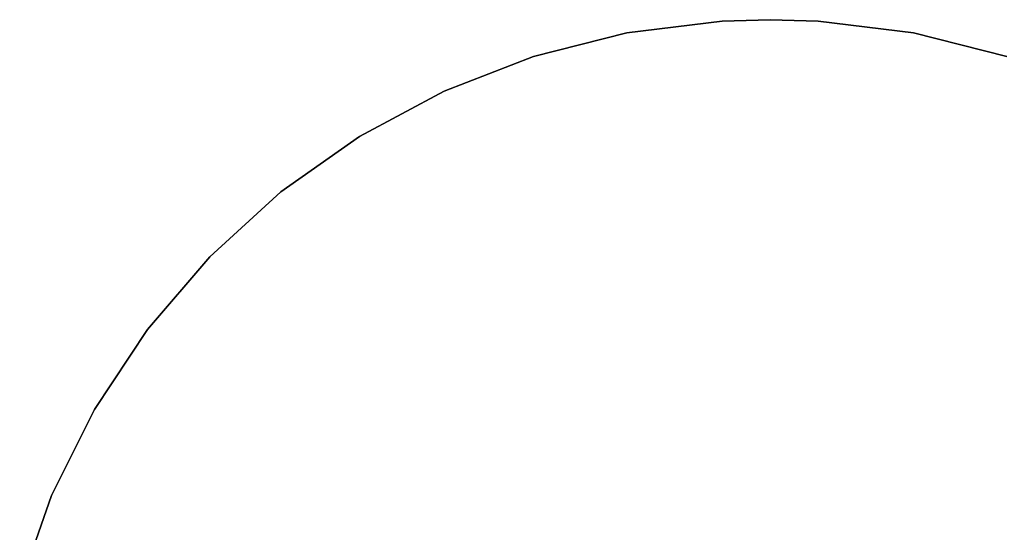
# Model space of a CAD drawing. Extents: x 0.02 to 4, y -1.99 to 1.99.
# Tile 3 of 4: x 0.1 to 2.6, y 0.68 to 1.99. Entities that reach past the tile are written whole.
import ezdxf

# ---------------------------------------------------------------- set-up
doc = ezdxf.new("R2010")
doc.units = 0
doc.header["$MEASUREMENT"] = 0
doc.layers.get('0').update_dxf_attribs({"color": 13, "linetype": 'CONTINUOUS'})

# ---------------------------------------------------------------- blocks, each defined once
blk = doc.blocks.new('ZOLA-LED-L_STL')
at = {"color": 0}
for p, q in [((1.8857, 1.9844, 0.0787), (1.6427, 1.9543, 0.0787)), ((1.6427, 1.9543, 0.4724), (1.8857, 1.9844, 0.4724)), ((1.8857, 1.9844, 0.0787), (1.6427, 1.9543, 0.0787)), ((1.6427, 1.9543, 0.4724), (1.8857, 1.9844, 0.4724)), ((2.0081, 1.9882, 0.0787), (1.8857, 1.9844, 0.0787)), ((1.8857, 1.9844, 0.4724), (2.0081, 1.9882, 0.4724)), ((2.0081, 1.9882, 0.0787), (1.8857, 1.9844, 0.0787)), ((1.8857, 1.9844, 0.4724), (2.0081, 1.9882, 0.4724)), ((1.8857, 1.9844, 0.0787), (1.8857, 1.9844, 0.4724)), ((1.8857, 1.9844, 0.0787), (1.8857, 1.9844, 0.4724)), ((2.0081, 1.9882, 0.0787), (2.0081, 1.9882, 0.4724)), ((2.0081, 1.9882, 0.4724), (2.1305, 1.9844, 0.4724)), ((2.1305, 1.9844, 0.0787), (2.0081, 1.9882, 0.0787)), ((2.0081, 1.9882, 0.0787), (2.0081, 1.9882, 0.4724)), ((2.1305, 1.9844, 0.0787), (2.0081, 1.9882, 0.0787)), ((2.0081, 1.9882, 0.4724), (2.1305, 1.9844, 0.4724)), ((2.1305, 1.9844, 0.0787), (2.1305, 1.9844, 0.4724)), ((2.3734, 1.9543, 0.0787), (2.1305, 1.9844, 0.0787)), ((2.1305, 1.9844, 0.0787), (2.1305, 1.9844, 0.4724)), ((2.1305, 1.9844, 0.4724), (2.3734, 1.9543, 0.4724)), ((2.3734, 1.9543, 0.0787), (2.1305, 1.9844, 0.0787)), ((2.1305, 1.9844, 0.4724), (2.3734, 1.9543, 0.4724)), ((1.6427, 1.9543, 0.0787), (1.4053, 1.8946, 0.0787)), ((1.4053, 1.8946, 0.4724), (1.6427, 1.9543, 0.4724)), ((1.6427, 1.9543, 0.0787), (1.4053, 1.8946, 0.0787)), ((1.4053, 1.8946, 0.4724), (1.6427, 1.9543, 0.4724)), ((1.6427, 1.9543, 0.0787), (1.6427, 1.9543, 0.4724)), ((1.6427, 1.9543, 0.0787), (1.6427, 1.9543, 0.4724)), ((2.6108, 1.8946, 0.0787), (2.3734, 1.9543, 0.0787)), ((2.3734, 1.9543, 0.0787), (2.3734, 1.9543, 0.4724)), ((2.3734, 1.9543, 0.4724), (2.6108, 1.8946, 0.4724)), ((2.3734, 1.9543, 0.0787), (2.3734, 1.9543, 0.4724)), ((2.6108, 1.8946, 0.0787), (2.3734, 1.9543, 0.0787)), ((2.3734, 1.9543, 0.4724), (2.6108, 1.8946, 0.4724)), ((1.4053, 1.8946, 0.0787), (1.1771, 1.8062, 0.0787)), ((1.1771, 1.8062, 0.4724), (1.4053, 1.8946, 0.4724)), ((1.4053, 1.8946, 0.0787), (1.1771, 1.8062, 0.0787)), ((1.1771, 1.8062, 0.4724), (1.4053, 1.8946, 0.4724)), ((1.4053, 1.8946, 0.0787), (1.4053, 1.8946, 0.4724)), ((1.4053, 1.8946, 0.0787), (1.4053, 1.8946, 0.4724)), ((1.1771, 1.8062, 0.0787), (0.9614, 1.6904, 0.0787)), ((0.9614, 1.6904, 0.4724), (1.1771, 1.8062, 0.4724)), ((1.1771, 1.8062, 0.0787), (0.9614, 1.6904, 0.0787)), ((0.9614, 1.6904, 0.4724), (1.1771, 1.8062, 0.4724)), ((1.1771, 1.8062, 0.0787), (1.1771, 1.8062, 0.4724)), ((1.1771, 1.8062, 0.0787), (1.1771, 1.8062, 0.4724)), ((0.9614, 1.6904, 0.0787), (0.7616, 1.549, 0.0787)), ((0.7616, 1.549, 0.4724), (0.9614, 1.6904, 0.4724)), ((0.9614, 1.6904, 0.0787), (0.7616, 1.549, 0.0787)), ((0.7616, 1.549, 0.4724), (0.9614, 1.6904, 0.4724)), ((0.9614, 1.6904, 0.0787), (0.9614, 1.6904, 0.4724)), ((0.9614, 1.6904, 0.0787), (0.9614, 1.6904, 0.4724)), ((0.7616, 1.549, 0.0787), (0.5807, 1.384, 0.0787)), ((0.5807, 1.384, 0.4724), (0.7616, 1.549, 0.4724)), ((0.7616, 1.549, 0.0787), (0.5807, 1.384, 0.0787)), ((0.5807, 1.384, 0.4724), (0.7616, 1.549, 0.4724)), ((0.7616, 1.549, 0.0787), (0.7616, 1.549, 0.4724)), ((0.7616, 1.549, 0.0787), (0.7616, 1.549, 0.4724)), ((0.5807, 1.384, 0.0787), (0.4215, 1.1982, 0.0787)), ((0.4215, 1.1982, 0.4724), (0.5807, 1.384, 0.4724)), ((0.5807, 1.384, 0.0787), (0.4215, 1.1982, 0.0787)), ((0.4215, 1.1982, 0.4724), (0.5807, 1.384, 0.4724)), ((0.5807, 1.384, 0.0787), (0.5807, 1.384, 0.4724)), ((0.5807, 1.384, 0.0787), (0.5807, 1.384, 0.4724)), ((0.4215, 1.1982, 0.0787), (0.2862, 0.9941, 0.0787)), ((0.2862, 0.9941, 0.4724), (0.4215, 1.1982, 0.4724)), ((0.4215, 1.1982, 0.0787), (0.2862, 0.9941, 0.0787)), ((0.2862, 0.9941, 0.4724), (0.4215, 1.1982, 0.4724)), ((0.4215, 1.1982, 0.0787), (0.4215, 1.1982, 0.4724)), ((0.4215, 1.1982, 0.0787), (0.4215, 1.1982, 0.4724)), ((0.2862, 0.9941, 0.0787), (0.1771, 0.775, 0.0787)), ((0.1771, 0.775, 0.4724), (0.2862, 0.9941, 0.4724)), ((0.2862, 0.9941, 0.0787), (0.1771, 0.775, 0.0787)), ((0.1771, 0.775, 0.4724), (0.2862, 0.9941, 0.4724)), ((0.2862, 0.9941, 0.0787), (0.2862, 0.9941, 0.4724)), ((0.2862, 0.9941, 0.0787), (0.2862, 0.9941, 0.4724)), ((0.1771, 0.775, 0.0787), (0.0958, 0.5441, 0.0787)), ((0.0958, 0.5441, 0.4724), (0.1771, 0.775, 0.4724)), ((0.1771, 0.775, 0.0787), (0.0958, 0.5441, 0.0787)), ((0.0958, 0.5441, 0.4724), (0.1771, 0.775, 0.4724)), ((0.1771, 0.775, 0.0787), (0.1771, 0.775, 0.4724)), ((0.1771, 0.775, 0.0787), (0.1771, 0.775, 0.4724))]:
    blk.add_line(p, q, dxfattribs=at)
blk = doc.blocks.new('GRUPUJ_1')
at = {"color": 0}
blk.add_blockref('ZOLA-LED-L_STL', (-0.0208, 1.9882, -0.0787), dxfattribs=at)

msp = doc.modelspace()

# ---------------------------------------------------------------- block references
at = {"color": 0}
msp.add_blockref('GRUPUJ_1', (0.0208, -1.9882, 0.0787), dxfattribs=at)

doc.saveas('drawing.dxf')
